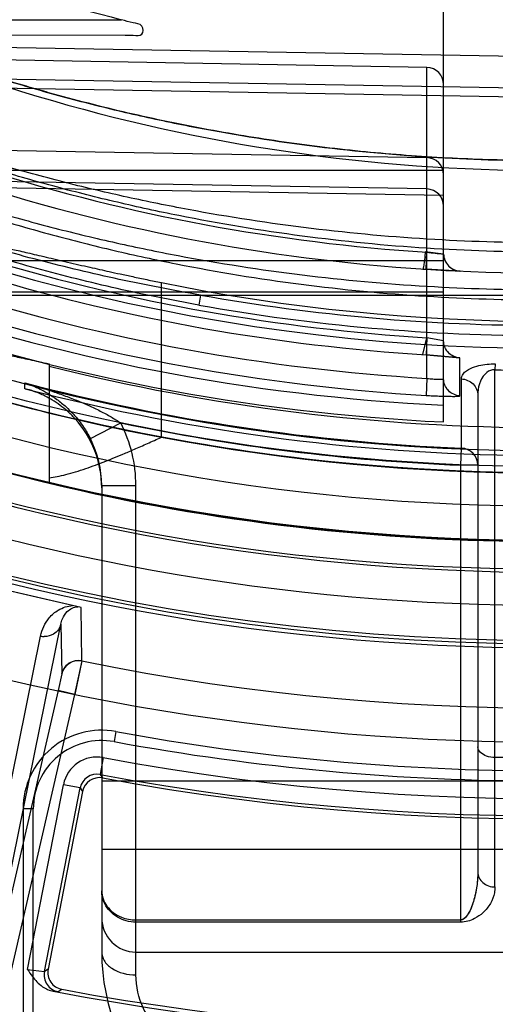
# Model space of a CAD drawing. Header units: millimetres. Extents: x 0 to 297, y 0 to 210.
# Tile 18 of 256: x 146.7402 to 146.8237, y 90.7541 to 90.9268. Entities that reach past the tile are written whole.
import ezdxf

# ---------------------------------------------------------------- set-up
doc = ezdxf.new("R2010")
doc.units = ezdxf.units.MM
doc.header["$LTSCALE"] = 16.335
doc.layers.get('0').update_dxf_attribs({"linetype": 'CONTINUOUS'})
for name, color, linetype in [('01_GLOBAL', 7, 'CONTINUOUS'), ('INTFCLR_144815', 7, 'CONTINUOUS'), ('INTFCLR_72935', 7, 'CONTINUOUS')]:
    doc.layers.add(name, color=color, linetype=linetype)

msp = doc.modelspace()

# ---------------------------------------------------------------- linework, layer by layer
at = {"color": 7, "linetype": 'Continuous'}
msp.add_circle((147.7028034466, 92.1254639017), 2.28, dxfattribs=at)
at = {"color": 9, "linetype": 'Continuous'}
msp.add_arc((147.7028034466, 92.1254639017), 2.2507792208, 182.9674534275, 267.0325465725, dxfattribs=at)
at = {"layer": '01_GLOBAL', "color": 7, "linetype": 'Continuous'}
msp.add_circle((147.7028034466, 92.1254639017), 2.31, dxfattribs=at)
at = {"layer": 'INTFCLR_144815', "color": 9, "linetype": 'Continuous'}
for p, q in [((146.7651046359, 90.8535802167), (146.7651046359, 90.8806922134)), ((146.7511762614, 90.81434745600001), (146.7510104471, 90.8237192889)), ((146.7310848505, 90.7402058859), (146.74748499, 90.82081295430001)), ((146.74748499, 90.82081295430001), (146.7476534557, 90.8120847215)), ((146.7273989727, 90.73750474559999), (146.7439217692, 90.8187146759)), ((146.7476534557, 90.8120847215), (146.7470035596, 90.8091573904)), ((146.7470035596, 90.8091573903), (146.7310848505, 90.7402058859)), ((146.7499265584, 90.80848256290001), (146.7470035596, 90.8091573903)), ((146.7340078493, 90.7395310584), (146.7499265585, 90.80848256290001)), ((146.7571273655, 90.8019693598), (146.7568023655, 90.8001989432)), ((146.7549057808, 90.7973945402), (146.7543549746, 90.79444739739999)), ((146.7416201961, 90.7602450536), (146.7479179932, 90.7926444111)), ((146.7446021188, 90.7598727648), (146.7508610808, 90.7920723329)), ((146.7508610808, 90.7920723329), (146.7479179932, 90.7926444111)), ((146.7508610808, 90.792072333), (146.7512789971, 90.7914579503)), ((146.7408356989, 90.7883961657), (146.7408356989, 90.7441791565)), ((146.7426356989, 90.7883961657), (146.7408356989, 90.7883961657)), ((146.7426356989, 90.7433103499), (146.7426356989, 90.7883961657)), ((146.7416201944, 90.7602450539), (146.7446021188, 90.7598727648)), ((146.745221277, 90.76029368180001), (146.7446021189, 90.7598727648)), ((146.7461210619, 90.7564151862), (146.746992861, 90.7563538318)), ((146.7469928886, 90.7563538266), (146.747615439, 90.75677410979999))]:
    msp.add_line(p, q, dxfattribs=at)
at = {"layer": 'INTFCLR_144815', "color": 6, "linetype": 'Continuous'}
for p, q in [((146.7453908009, 90.8664410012), (146.7453908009, 90.8455022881)), ((146.7543549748, 90.79444739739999), (146.7547692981, 90.7938336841)), ((146.7512789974, 90.79145794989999), (146.7452212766, 90.76029368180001))]:
    msp.add_line(p, q, dxfattribs=at)
at = {"layer": 'INTFCLR_144815', "color": 7, "linetype": 'Continuous'}
for p, q in [((146.7510104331, 90.8237192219), (146.7352207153, 90.8273645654)), ((146.7431155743, 90.8255418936), (146.7352207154, 90.8273645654)), ((146.7510104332, 90.8237192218), (146.7431155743, 90.8255418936)), ((146.7499265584, 90.80848256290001), (146.7511840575, 90.8143949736)), ((146.7511762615, 90.81434745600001), (146.7499265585, 90.80848256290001))]:
    msp.add_line(p, q, dxfattribs=at)
at = {"layer": 'INTFCLR_144815', "color": 6, "linetype": 'Continuous'}
for radius in [0.3828680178, 0.364857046]:
    msp.add_circle((146.8326356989, 91.21329615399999), radius, dxfattribs=at)
for centre, radius, start, end in [((146.8326356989, 91.21329615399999), 0.5278075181, 313.9937911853, 154.5150993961), ((146.8326356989, 91.21329615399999), 0.5098075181, 312.9543589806, 154.5144414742), ((146.8326356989, 91.21329615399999), 0.3966228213, 45.0000000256, 314.9999999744), ((146.8326356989, 91.21329615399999), 0.3959130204, 44.99999995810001, 315.0000000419), ((146.8326356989, 91.21329615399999), 0.3953393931, 44.99999997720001, 315.0000000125), ((146.8326356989, 91.21329615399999), 0.3833823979, 47.86578076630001, 312.1342192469), ((146.8326356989, 91.21329615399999), 0.3779020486, 45.72777364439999, 314.2722263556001), ((146.8326356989, 91.21329615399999), 0.3659046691, 45.6663486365, 314.3336513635), ((146.8326356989, 91.21329615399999), 0.5098075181, 205.4855585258, 293.0456409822), ((146.8326356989, 91.21329615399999), 0.5278075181, 205.4849006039, 292.0062088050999), ((146.8326356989, 91.21329615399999), 0.4266285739, 259.4836750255, 310.0313711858), ((146.8326356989, 91.21329615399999), 0.3393903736, 258.5228250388, 281.4771749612), ((146.8326356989, 91.21329615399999), 0.366, 251.5461182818, 259.3673701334), ((146.8326356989, 91.21329615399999), 0.3580299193, 255.8961331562, 284.1038668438), ((146.8326356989, 91.21329615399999), 0.4643714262, 259.4503932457, 303.9200871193), ((146.8326356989, 91.21329615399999), 0.465, 259.2774523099, 303.8556636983), ((146.7542222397, 90.790885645), 0.0029983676, 79.4873782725, 168.9963112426), ((146.7481645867, 90.7597217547), 0.0029983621, 169.0036463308, 259.4467487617)]:
    msp.add_arc(centre, radius, start, end, dxfattribs=at)
at = {"layer": 'INTFCLR_144815', "color": 9, "linetype": 'Continuous'}
for centre, radius, start, end in [((146.8326356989, 91.21329615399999), 0.4131757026, 52.2436298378, 307.7563701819), ((146.8326356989, 91.21329615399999), 0.3891912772, 52.5411294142, 307.4588705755), ((146.8326356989, 91.21329615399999), 0.3777730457, 45.7280221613, 314.2719778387), ((146.8326356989, 91.21329615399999), 0.3717739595, 45.73034182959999, 314.2696581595), ((146.8326356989, 91.21329615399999), 0.4997304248, 203.8266800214, 313.0809380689), ((146.8326356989, 91.21329615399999), 0.5057308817, 203.8278898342, 312.5732768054), ((146.8326356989, 91.21329615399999), 0.5237295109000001, 203.8266800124, 319.1799903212), ((146.8326356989, 91.21329615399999), 0.4071801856, 258.4596803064, 309.0091107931), ((146.8326356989, 91.21329615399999), 0.4231029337, 259.4138369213, 309.1798196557), ((146.8326356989, 91.21329615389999), 0.4261011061, 259.4138369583, 309.1798197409), ((146.8326356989, 91.21329615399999), 0.3660000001, 259.3673701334, 280.6326298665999), ((146.8326356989, 91.21329615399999), 0.3780000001, 256.6554351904, 283.3445647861), ((146.7446258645, 90.82181076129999), 0.003175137, 257.1880003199, 268.8572921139), ((146.7546356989, 90.7883961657), 0.0138, 79.5978789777, 180.0000001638), ((146.7546356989, 90.7883961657), 0.012, 79.5978790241, 179.9999999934), ((146.8326356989, 91.2132961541), 0.4182000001, 259.5978789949, 280.4021210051), ((146.8326356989, 91.21329615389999), 0.4199999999, 259.5978789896, 280.4021210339), ((146.7538036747, 90.79150094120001), 0.005995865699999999, 79.4079935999, 169.0055415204), ((146.7537996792, 90.79150698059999), 0.0029924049, 79.30568373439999, 169.1100136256), ((146.7475503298, 90.7593041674), 0.0030025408, 169.0838575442, 259.3005912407)]:
    msp.add_arc(centre, radius, start, end, dxfattribs=at)
at = {"layer": 'INTFCLR_144815', "color": 7, "linetype": 'Continuous'}
msp.add_arc((146.7505761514, 90.8114079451), 0.0030000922, 78.46145316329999, 166.9624283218, dxfattribs=at)
at = {"layer": 'INTFCLR_144815', "color": 6, "linetype": 'Continuous'}
for points, knots in [([(146.7351457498, 90.8871728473), (146.735509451, 90.8873170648), (146.7361875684, 90.8870712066), (146.737107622, 90.8869393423), (146.7380143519, 90.8867393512), (146.7390809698, 90.8865096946), (146.7403125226, 90.8862293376), (146.7417023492, 90.8859082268), (146.7432436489, 90.8855476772), (146.7449239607, 90.8851536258), (146.7467361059, 90.8847288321), (146.7486567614, 90.88428215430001), (146.7506085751, 90.88383190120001), (146.7524895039, 90.883403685), (146.7542548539, 90.8830070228), (146.756026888, 90.8826135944), (146.7579639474, 90.8821902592), (146.7601783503, 90.8817139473), (146.7625918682, 90.8812063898), (146.764264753, 90.8808627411), (146.7651046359, 90.8806922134)], [0, 0, 0, 0, 0.0382780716, 0.06280512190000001, 0.0927930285, 0.1285269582, 0.1697539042, 0.2162944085, 0.2681051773, 0.3246108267, 0.3851500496, 0.4502018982, 0.5175332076, 0.5811207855, 0.6389311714, 0.6945524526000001, 0.7587092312, 0.8329162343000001, 0.9161533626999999, 1, 1, 1, 1]), ([(146.7351457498, 90.868416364), (146.7355227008, 90.86857082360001), (146.7362335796, 90.8683220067), (146.737200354, 90.86819640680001), (146.7381596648, 90.8679980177), (146.7392884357, 90.86777055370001), (146.7405887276, 90.8674926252), (146.74205146, 90.8671755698), (146.7436703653, 90.8668199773), (146.7448009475, 90.8665708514), (146.7453908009, 90.8664410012)], [0, 0, 0, 0, 0.1170109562, 0.1925527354, 0.2857520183, 0.3965420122, 0.5239301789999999, 0.6674606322, 0.8265163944, 1, 1, 1, 1]), ([(146.7453908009, 90.84645018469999), (146.7458644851, 90.8465143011), (146.7468567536, 90.8466846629), (146.748405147, 90.8470415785), (146.7500813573, 90.8475114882), (146.7518139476, 90.8480671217), (146.753497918, 90.84866410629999), (146.7550918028, 90.8492680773), (146.7566990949, 90.84990666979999), (146.7584566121, 90.8506363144), (146.7604686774, 90.8514990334), (146.7627120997, 90.85249378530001), (146.7642886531, 90.8532083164), (146.7651046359, 90.8535802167)], [0, 0, 0, 0, 0.068202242, 0.1435380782, 0.2266295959, 0.3165126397, 0.4030980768, 0.4815233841, 0.5596981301, 0.6498566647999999, 0.7530316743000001, 0.8720522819, 1, 1, 1, 1]), ([(146.7416201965, 90.760245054), (146.7419001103, 90.7598280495), (146.7424024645, 90.7590818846), (146.743266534, 90.7580457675), (146.7444027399, 90.7570323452), (146.745458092, 90.75654074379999), (146.746120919, 90.75641521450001)], [0, 0, 0, 0, 0.2486191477, 0.4449942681, 0.6660543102, 1, 1, 1, 1])]:
    msp.add_open_spline(points, degree=3, knots=knots, dxfattribs=at)
at = {"layer": 'INTFCLR_144815', "color": 9, "linetype": 'Continuous'}
for points, knots in [([(146.7439217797, 90.8187146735), (146.7440372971, 90.8192824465), (146.7444107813, 90.820422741), (146.7454252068, 90.8220310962), (146.7467690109, 90.8231966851), (146.7482174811, 90.8238587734), (146.7490970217, 90.8240286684), (146.7495405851, 90.82405858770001)], [0, 0, 0, 0, 0.2093743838, 0.4289067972, 0.6801339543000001, 0.8393493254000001, 1, 1, 1, 1]), ([(146.74748499, 90.82081295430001), (146.7475419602, 90.8211272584), (146.747776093, 90.82192374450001), (146.7485874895, 90.8232280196), (146.7497747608, 90.8238282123), (146.7504600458, 90.8238463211)], [0, 0, 0, 0, 0.2116772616, 0.5457161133, 1, 1, 1, 1]), ([(146.74748499, 90.82081295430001), (146.7474039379, 90.82046647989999), (146.7470832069, 90.8197663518), (146.746093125, 90.8188713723), (146.7451172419, 90.81862511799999), (146.7445625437, 90.8186362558)], [0, 0, 0, 0, 0.2733782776, 0.573746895, 1, 1, 1, 1])]:
    msp.add_open_spline(points, degree=3, knots=knots, dxfattribs=at)
at = {"layer": 'INTFCLR_144815', "color": 7, "linetype": 'Continuous'}
msp.add_open_spline([(146.7476534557, 90.8120847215), (146.7477821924, 90.81264369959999), (146.7482811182, 90.81356130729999), (146.7496033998, 90.814416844), (146.7506327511, 90.8145076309), (146.7511840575, 90.8143949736)], degree=3, knots=[0, 0, 0, 0, 0.3723702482, 0.6347133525, 1, 1, 1, 1], dxfattribs=at)
at = {"layer": 'INTFCLR_72935', "color": 6, "linetype": 'Continuous'}
for p, q in [((146.8146356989, 90.91541685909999), (146.8146356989, 90.97162872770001)), ((146.8146356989, 90.88570819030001), (146.8116880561, 90.8860313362)), ((146.8146356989, 90.8704891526), (146.8116880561, 90.8710275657)), ((146.8146356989, 90.8562529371), (146.8146356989, 90.8638310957)), ((146.7412290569, 90.8620780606), (146.7411719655, 90.8620929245))]:
    msp.add_line(p, q, dxfattribs=at)
at = {"layer": 'INTFCLR_72935', "color": 9, "linetype": 'Continuous'}
for p, q in [((146.6670059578, 90.926796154), (146.7581144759, 90.926796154)), ((146.6712945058, 90.9243593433), (146.7587607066, 90.9240540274)), ((146.8326356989, 90.9202332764), (146.6789155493, 90.92291451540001)), ((146.8116880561, 90.9184164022), (146.6786515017, 90.92073856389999)), ((146.8116880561, 90.8639044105), (146.8116880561, 90.9184164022)), ((146.677501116, 90.917437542), (146.8326356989, 90.91473163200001)), ((146.8326356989, 90.91315112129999), (146.6747933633, 90.91582522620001)), ((146.8146356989, 90.8638310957), (146.8146356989, 90.91541685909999)), ((146.6746191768, 90.9049998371), (146.8116880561, 90.9026090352)), ((146.8116880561, 90.8971073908), (146.6732387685, 90.89952227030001)), ((146.8146356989, 90.9003649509), (146.73453776, 90.9003649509)), ((146.8146356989, 90.89598288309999), (146.6705918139, 90.8984232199)), ((146.7351717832, 90.8845707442), (146.8146356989, 90.8845707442)), ((146.7149713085, 90.878512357), (146.8386356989, 90.878512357)), ((146.7284567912, 90.87906909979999), (146.8146356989, 90.87906909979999)), ((146.771958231, 90.878512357), (146.7716715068, 90.87675613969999)), ((146.8175071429, 90.8608360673), (146.8175046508, 90.8674942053)), ((146.8237094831, 90.8664199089), (146.8236356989, 90.8654155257)), ((146.8236356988, 90.77470723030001), (146.8236356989, 90.8654155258)), ((146.7411719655, 90.8620929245), (146.7411719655, 90.8631026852)), ((146.8116881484, 90.86390440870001), (146.8115614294, 90.86091162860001)), ((146.8177586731, 90.85166131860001), (146.8177586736, 90.8638051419)), ((146.8206356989, 90.8609162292), (146.8206356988, 90.77732686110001)), ((146.7526467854, 90.85334265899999), (146.7579838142, 90.8560807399)), ((146.8176356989, 90.8486720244), (146.8177586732, 90.85166131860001)), ((146.8176356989, 90.76854462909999), (146.8176356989, 90.8486720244)), ((146.8206356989, 90.8486720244), (146.8176356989, 90.8486720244)), ((146.7546356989, 90.8451010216), (146.7546356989, 90.763296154)), ((146.7546356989, 90.8451010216), (146.7606356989, 90.8451010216)), ((146.7606356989, 90.759296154), (146.7606356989, 90.8451010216)), ((146.8326356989, 90.7974086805), (146.8236356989, 90.7974086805)), ((146.7546356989, 90.79329615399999), (146.8326356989, 90.79329615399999)), ((146.8326356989, 90.781296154), (146.7546356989, 90.781296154)), ((146.7606356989, 90.768933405), (146.8176356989, 90.768933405)), ((146.8176356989, 90.76854462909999), (146.7606356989, 90.76854462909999)), ((146.7606356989, 90.763296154), (146.8326356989, 90.763296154))]:
    msp.add_line(p, q, dxfattribs=at)
at = {"layer": 'INTFCLR_72935', "color": 7, "linetype": 'Continuous'}
for p, q in [((146.8146356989, 90.88570819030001), (146.8113990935, 90.88606763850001)), ((146.8115492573, 90.8830374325), (146.8116880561, 90.8860313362)), ((146.8175267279, 90.8827100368), (146.8115492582, 90.8830374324)), ((146.8175267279, 90.8827100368), (146.8115492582, 90.8830374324)), ((146.8109742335, 90.86807190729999), (146.8116880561, 90.8710275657)), ((146.8116880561, 90.8710275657), (146.8115577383, 90.86803532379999)), ((146.8109742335, 90.86807190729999), (146.8175046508, 90.8674942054)), ((146.8175046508, 90.8674942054), (146.8115577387, 90.86803532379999))]:
    msp.add_line(p, q, dxfattribs=at)
at = {"layer": 'INTFCLR_72935', "color": 6, "linetype": 'Continuous'}
for centre, radius, start, end in [((146.8326356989, 91.21329615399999), 0.3620710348, 90, 270.0000000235), ((146.8326356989, 91.21329615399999), 0.3440948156, 90, 270.0000000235), ((146.8315738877, 91.2130932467), 0.2955711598, 249.7470830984, 255.6092353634), ((146.832402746, 91.21329882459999), 0.3530026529, 252.7321003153, 266.6152856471), ((146.8326342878, 91.1301576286), 0.2648949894, 268.05326487, 270.0003052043), ((146.7366318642, 90.8447103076), 0.0180038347, 359.999441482, 42.3893530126), ((146.8326356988, 91.21329615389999), 0.36591769, 256.9368400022, 270.0000000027)]:
    msp.add_arc(centre, radius, start, end, dxfattribs=at)
at = {"layer": 'INTFCLR_72935', "color": 9, "linetype": 'Continuous'}
for centre, radius, start, end in [((146.8326356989, 91.21329615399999), 0.312931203, 236.8175561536, 270), ((146.8326356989, 91.21329615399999), 0.330931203, 240.8211786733, 269.9999999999), ((146.8116356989, 90.91541685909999), 0.003, 5.8e-08, 88.99999977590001), ((146.811636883, 90.8996105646), 0.0029988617, 0.0212907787, 89.02226248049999), ((146.8325837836, 91.21329853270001), 0.3279336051, 252.6035705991, 266.3466731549), ((146.8116368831, 90.8941089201), 0.0029988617, 0.02129328, 89.02226497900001), ((146.8176356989, 90.88570819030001), 0.003, 179.9999999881, 267.3783017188), ((146.8328124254, 91.21329853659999), 0.342922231, 253.4572210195, 266.468283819), ((146.8328643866, 91.2132963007), 0.3459177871, 253.4574954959, 266.4686572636), ((146.8314958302, 91.21319452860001), 0.3543869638, 250.8036859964, 267.2730962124), ((146.8323460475, 91.21327499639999), 0.3499809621, 252.73193137, 266.6160883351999), ((146.8318093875, 91.21319395), 0.3399910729, 259.8609639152, 270.1392513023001), ((146.8318375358, 91.21320374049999), 0.3417849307, 259.8611195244, 270.1338017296), ((146.8315395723, 91.2131960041), 0.3573431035, 250.8037403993, 267.2886501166), ((146.8326356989, 91.21329615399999), 0.3619407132, 255.3624428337, 267.6442799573), ((146.8326356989, 91.21329615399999), 0.3629177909, 255.4082727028, 270), ((146.736581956, 90.84510154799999), 0.0240537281, 359.9987461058, 27.1579053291), ((146.8326356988, 91.21329615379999), 0.3649325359, 258.1960507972, 267.6442799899), ((146.7365671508, 90.8451014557), 0.0180685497, 359.9986232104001, 27.1362418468), ((146.817640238, 90.8486678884), 0.0029955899, 0.0791104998, 87.73427101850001), ((146.7606356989, 90.769296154), 0.006, 180.0000000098, 270.0000000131), ((146.7906356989, 90.763296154), 0.036, 179.9999999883, 269.9999999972)]:
    msp.add_arc(centre, radius, start, end, dxfattribs=at)
at = {"layer": 'INTFCLR_72935', "color": 7, "linetype": 'Continuous'}
for centre, radius, start, end in [((146.8226240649, 90.972181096), 0.0868411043, 262.7654625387, 264.7219967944), ((146.833291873, 91.225770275), 0.3434223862, 266.2725871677, 267.364136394)]:
    msp.add_arc(centre, radius, start, end, dxfattribs=at)
at = {"layer": 'INTFCLR_72935', "color": 9, "linetype": 'Continuous'}
for points, knots in [([(146.68305381, 90.9386644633), (146.6839157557, 90.938212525), (146.6852191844, 90.9375367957), (146.6870315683, 90.9366132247), (146.6891264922, 90.93555896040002), (146.6914203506, 90.9344297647), (146.6938827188, 90.9332463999), (146.6965943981, 90.9319660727), (146.6994092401, 90.9306742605), (146.7023111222, 90.9293814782), (146.7053305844, 90.9280640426), (146.7107686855, 90.9257670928), (146.7187476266, 90.9226201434), (146.7269217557, 90.9196992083), (146.7336133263, 90.917492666), (146.7404156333, 90.9153742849), (146.7490169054, 90.9129298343), (146.7594484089, 90.91033787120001), (146.7734428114, 90.9073518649), (146.7910535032, 90.90449997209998), (146.8119832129, 90.9025089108), (146.8258645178, 90.9020781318), (146.8326357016, 90.9020785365)], [0, 0, 0, 0, 0.0187784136, 0.0283277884, 0.0392482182, 0.0640293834, 0.0776580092, 0.09196060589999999, 0.1218891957, 0.1374137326, 0.153256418, 0.1854526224, 0.251312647, 0.3187201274, 0.3529062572, 0.3872583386, 0.456181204, 0.5254040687, 0.5946131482, 0.7322372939, 0.8693511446, 1, 1, 1, 1]), ([(146.8326357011, 90.8860265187), (146.8256479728, 90.8860311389), (146.8113379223, 90.88649780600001), (146.7898017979, 90.8886121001), (146.7717276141, 90.891607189), (146.7573908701, 90.8947150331), (146.7484737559, 90.89695534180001), (146.7413823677, 90.8989213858), (146.7343603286, 90.9009903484), (146.7257178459, 90.90376169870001), (146.7155581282, 90.9073684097), (146.7072930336, 90.9105799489), (146.7008781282, 90.913225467), (146.6962809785, 90.9151891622), (146.692584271, 90.91681689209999), (146.689747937, 90.9180886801), (146.6871497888, 90.9192646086), (146.6847143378, 90.92037842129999), (146.6824805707, 90.9213947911), (146.6810611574, 90.9220334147), (146.6799161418, 90.92253048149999), (146.6789623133, 90.9229306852), (146.6785205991, 90.9230652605), (146.6781193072, 90.92319446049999), (146.678101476, 90.9231253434)], [0, 0, 0, 0, 0.1307897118, 0.2677697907, 0.4047496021, 0.4734241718, 0.5423054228, 0.5768037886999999, 0.6111558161, 0.6793183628, 0.746648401, 0.8129134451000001, 0.8452601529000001, 0.8765233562, 0.9064770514, 0.92086191, 0.9347014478, 0.9598634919, 0.9709448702, 0.9807221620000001, 0.9887877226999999, 0.9948915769, 0.9986639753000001, 1, 1, 1, 1]), ([(146.8326356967, 90.8876689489), (146.8256762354, 90.8876732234), (146.8114381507, 90.8881155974), (146.7900141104, 90.8901210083), (146.7720376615, 90.8929624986), (146.7577763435, 90.89591313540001), (146.748906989, 90.8980405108), (146.741853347, 90.8999079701), (146.7348711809, 90.9018727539), (146.726277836, 90.90450497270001), (146.7161737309, 90.90793223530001), (146.7079520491, 90.9109854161), (146.7015707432, 90.9135010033), (146.6969984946, 90.91536809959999), (146.6933214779, 90.9169160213), (146.6905002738, 90.91812550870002), (146.6879161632, 90.9192437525), (146.6854937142, 90.9203031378), (146.6832717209, 90.92126955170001), (146.681860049, 90.92187728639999), (146.6807201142, 90.922348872), (146.6797729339, 90.92273215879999), (146.6793301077, 90.9228547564), (146.6789341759, 90.92298311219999), (146.6789155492, 90.92291451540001)], [0, 0, 0, 0, 0.1313495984, 0.2686565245, 0.4058580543, 0.4745887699, 0.543482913, 0.5779698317, 0.6122979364, 0.680374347, 0.7475662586, 0.8136422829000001, 0.8458776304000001, 0.877021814, 0.9068518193, 0.9211743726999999, 0.9349525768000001, 0.9600014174, 0.9710336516, 0.9807694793, 0.9888041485, 0.9948898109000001, 0.9986584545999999, 1, 1, 1, 1]), ([(146.8326356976, 90.9020785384), (146.8280449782, 90.902082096), (146.8186533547, 90.9022747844), (146.8045000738, 90.90318578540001), (146.7902082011, 90.9047405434), (146.7760078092, 90.90692074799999), (146.7619016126, 90.9097333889), (146.7514097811, 90.9123075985), (146.7444632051, 90.9142331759), (146.7398608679, 90.9155615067), (146.734166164, 90.9173036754), (146.7274223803, 90.9195320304), (146.7229768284, 90.92110597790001), (146.7207773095, 90.9219252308)], [0, 0, 0, 0, 0.1206088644, 0.2467093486, 0.3724880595, 0.4981837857, 0.6240325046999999, 0.7502704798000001, 0.7818918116, 0.8134145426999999, 0.8761180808, 0.9383352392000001, 1, 1, 1, 1]), ([(146.7716715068, 90.87675613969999), (146.7668758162, 90.8776137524), (146.7573415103, 90.87953745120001), (146.7432156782, 90.88306178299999), (146.729322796, 90.8872289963), (146.7179571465, 90.8912578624), (146.7101368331, 90.8943897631), (146.7057156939, 90.89627229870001), (146.7013653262, 90.89820269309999), (146.6960726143, 90.900701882), (146.6909436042, 90.9033495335), (146.6870150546, 90.9055426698), (146.684228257, 90.9071913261), (146.6816192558, 90.90884123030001), (146.6792452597, 90.9104700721), (146.6771890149, 90.9120352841), (146.6755457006, 90.9134990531), (146.6744401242, 90.91474952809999), (146.6739969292, 90.9156482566), (146.6739969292, 90.9160206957)], [0, 0, 0, 0, 0.1368680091, 0.2731479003, 0.4088782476, 0.5442043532, 0.6117611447, 0.6455181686, 0.6791986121, 0.7454685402, 0.8099256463, 0.8413136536, 0.871861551, 0.9008796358, 0.9280292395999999, 0.952698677, 0.9735151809, 0.9895366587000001, 1, 1, 1, 1]), ([(146.6766933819, 90.91764501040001), (146.676671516, 90.9175595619), (146.6770207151, 90.9173378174), (146.677460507, 90.916964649), (146.6783815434, 90.9164020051), (146.6795229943, 90.91570223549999), (146.68093916, 90.9148858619), (146.6831769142, 90.913632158), (146.6856315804, 90.9123197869), (146.6882587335, 90.9109649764), (146.6911309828, 90.90952081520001), (146.6948895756, 90.90770056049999), (146.6995576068, 90.90554758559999), (146.7060350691, 90.9027038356), (146.7143852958, 90.8993067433), (146.7229382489, 90.8961758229), (146.7299265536, 90.89382428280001), (146.7370105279, 90.8915780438), (146.7441651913, 90.8895137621), (146.7513794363, 90.8876331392), (146.7586218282, 90.88587769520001), (146.7713122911, 90.88314404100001), (146.7895650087, 90.8801692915), (146.8112492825, 90.87810213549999), (146.8256275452, 90.8776610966), (146.8326356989, 90.8776657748)], [0, 0, 0, 0, 0.00162462, 0.005738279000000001, 0.0122045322, 0.020624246, 0.0307531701, 0.0421855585, 0.06792149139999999, 0.08199191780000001, 0.09663587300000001, 0.1271351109, 0.1589097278, 0.191316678, 0.2574313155, 0.3249182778, 0.3590433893, 0.3932372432, 0.4617974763, 0.496170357, 0.5305546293, 0.5990535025, 0.7352415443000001, 0.8709143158, 1, 1, 1, 1]), ([(146.6775011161, 90.917437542), (146.6774788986, 90.91735504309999), (146.6778299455, 90.91714392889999), (146.6782627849, 90.91678898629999), (146.67918065, 90.9162534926), (146.6803147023, 90.9155874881), (146.6817233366, 90.9148105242), (146.6839491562, 90.913617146), (146.6863904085, 90.9123684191), (146.6890027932, 90.9110796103), (146.6918599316, 90.90970543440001), (146.6955987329, 90.90797363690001), (146.7002415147, 90.905925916), (146.7066857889, 90.9032208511), (146.7149930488, 90.89999043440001), (146.7234977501, 90.8970155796), (146.7304468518, 90.8947816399), (146.7374942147, 90.89264714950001), (146.7446103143, 90.8906865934), (146.7517844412, 90.8889011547), (146.758989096, 90.8872342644), (146.7716163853, 90.88463872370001), (146.789772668, 90.8818172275), (146.8113469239, 90.8798576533), (146.8256549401, 90.8794404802), (146.8326357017, 90.8794455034)], [0, 0, 0, 0, 0.0015875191, 0.005652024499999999, 0.0120574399, 0.0204079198, 0.0304610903, 0.0418143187, 0.0673891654, 0.08137944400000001, 0.0959450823, 0.1262962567, 0.1579362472, 0.190224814, 0.2561523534, 0.3235168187, 0.357604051, 0.3917751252, 0.4603324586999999, 0.4947236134, 0.5291383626, 0.5977313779, 0.7342178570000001, 0.8702910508, 1, 1, 1, 1]), ([(146.771958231, 90.878512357), (146.7671908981, 90.8793346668), (146.7577084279, 90.8811451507), (146.7436579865, 90.8844933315), (146.729838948, 90.88844955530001), (146.7185301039, 90.89227838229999), (146.7107458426, 90.89525498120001), (146.7063485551, 90.89704874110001), (146.7020200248, 90.8988783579), (146.696758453, 90.9012574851), (146.6916535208, 90.90377234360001), (146.6877452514, 90.9058608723), (146.6849721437, 90.9074267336), (146.6823778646, 90.9089970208), (146.6800160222, 90.9105449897), (146.6779725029, 90.9120332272), (146.6763362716, 90.9134241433), (146.6752430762, 90.9146086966), (146.6747897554, 90.915469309), (146.6747933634, 90.91582522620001)], [0, 0, 0, 0, 0.137561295, 0.2744141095, 0.4105726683, 0.5461541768, 0.6137615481, 0.64752046, 0.6811904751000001, 0.7473830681, 0.8116887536, 0.8429640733, 0.87337893, 0.9022313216, 0.9291876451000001, 0.9536238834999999, 0.9741733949, 0.9898789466, 1, 1, 1, 1]), ([(146.8175046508, 90.8674942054), (146.8167603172, 90.86752672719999), (146.8152396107, 90.86819622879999), (146.8146356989, 90.8697444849), (146.8146356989, 90.8704891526)], [0, 0, 0, 0, 0.5001261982, 1, 1, 1, 1]), ([(146.8177586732, 90.8638051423), (146.8177586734, 90.8641033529), (146.8181134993, 90.8649441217), (146.8193165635, 90.86569703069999), (146.8212395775, 90.86633444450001), (146.822742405, 90.8664527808), (146.8237094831, 90.8664199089)], [0, 0, 0, 0, 0.1281342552, 0.3645476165, 0.5842287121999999, 1, 1, 1, 1]), ([(146.8236356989, 90.8654155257), (146.8235021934, 90.8654244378), (146.8228516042, 90.8654010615), (146.8210796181, 90.8642509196), (146.820635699, 90.86223019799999), (146.820635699, 90.8609162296)], [0, 0, 0, 0, 0.0683519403, 0.3287702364, 1, 1, 1, 1]), ([(146.7411719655, 90.8631026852), (146.7427189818, 90.8626739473), (146.7450144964, 90.86197437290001), (146.7480216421, 90.8609165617), (146.7502183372, 90.8600699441), (146.7523416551, 90.8591619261), (146.7543660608, 90.8582020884), (146.7562485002, 90.8571888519), (146.7574316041, 90.8564582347), (146.7579838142, 90.8560807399)], [0, 0, 0, 0, 0.2633408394, 0.3934041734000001, 0.5228787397, 0.6494508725, 0.7721494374, 0.8902710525, 1, 1, 1, 1]), ([(146.7411719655, 90.8631026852), (146.741650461, 90.8629699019), (146.7425416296, 90.8626006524), (146.7439051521, 90.8619963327), (146.7453130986, 90.8612151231), (146.7468539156, 90.8601925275), (146.7483163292, 90.8589942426), (146.7495922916, 90.8577294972), (146.7506031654, 90.85654682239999), (146.7516490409, 90.85511902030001), (146.7522885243, 90.8540415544), (146.7526467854, 90.85334265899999)], [0, 0, 0, 0, 0.0964687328, 0.1866660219, 0.289850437, 0.408759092, 0.5455248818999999, 0.6563807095, 0.7573839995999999, 0.8474284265, 1, 1, 1, 1]), ([(146.8116881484, 90.86390440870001), (146.8118802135, 90.8638816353), (146.8123884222, 90.86382677), (146.8131304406, 90.8637723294), (146.813917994, 90.8637290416), (146.8142945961, 90.86377201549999), (146.8146357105, 90.8637703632), (146.8146356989, 90.863831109)], [0, 0, 0, 0, 0.1956803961, 0.5141493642, 0.7714187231, 0.9385411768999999, 1, 1, 1, 1]), ([(146.8175071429, 90.8608360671), (146.8167623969, 90.860867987), (146.8152403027, 90.8615369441), (146.8146356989, 90.8630860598), (146.8146356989, 90.863831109)], [0, 0, 0, 0, 0.5001276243, 1, 1, 1, 1]), ([(146.8177586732, 90.8638051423), (146.8184999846, 90.8637758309), (146.8200050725, 90.8631564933), (146.820635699, 90.86163940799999), (146.820635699, 90.8609162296)], [0, 0, 0, 0, 0.5063861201, 1, 1, 1, 1]), ([(146.8115614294, 90.86091162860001), (146.8119492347, 90.8608886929), (146.8127107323, 90.8608479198), (146.8138116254, 90.8608012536), (146.8149013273, 90.86076380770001), (146.8158642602, 90.8607592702), (146.8167502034, 90.86073070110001), (146.8171424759, 90.8608106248), (146.8175071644, 90.8607748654), (146.8175071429, 90.8608360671)], [0, 0, 0, 0, 0.1956729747, 0.3838460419, 0.5560432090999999, 0.7412667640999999, 0.8816266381, 0.9691736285, 1, 1, 1, 1]), ([(146.8236356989, 90.7974086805), (146.8231380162, 90.7974086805), (146.8219455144, 90.7975332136), (146.8206356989, 90.79852900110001), (146.8206356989, 90.79927159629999)], [0, 0, 0, 0, 0.4012670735, 1, 1, 1, 1]), ([(146.8206356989, 90.77732686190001), (146.8206356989, 90.7766434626), (146.8213754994, 90.77518007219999), (146.8228837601, 90.7747072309), (146.8236356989, 90.7747072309)], [0, 0, 0, 0, 0.4761242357, 1, 1, 1, 1]), ([(146.8236356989, 90.7747072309), (146.8236356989, 90.7743679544), (146.8235424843, 90.7733673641), (146.8229304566, 90.77174867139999), (146.8216729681, 90.7702048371), (146.8199227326, 90.7689536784), (146.818472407, 90.76854462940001), (146.8176356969, 90.76854462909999)], [0, 0, 0, 0, 0.1082158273, 0.3186304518, 0.5410878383, 0.7331225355, 1, 1, 1, 1]), ([(146.7546356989, 90.77405052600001), (146.7546356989, 90.7735696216), (146.7548027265, 90.77259324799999), (146.7555159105, 90.7712610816), (146.7566422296, 90.77014373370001), (146.758348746, 90.7691970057), (146.7597797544, 90.76893346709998), (146.7606356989, 90.768933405)], [0, 0, 0, 0, 0.1657684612, 0.3341686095, 0.5131634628, 0.7049546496, 1, 1, 1, 1]), ([(146.7606356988, 90.76854462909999), (146.7600641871, 90.76854462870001), (146.7589252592, 90.7686944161), (146.7573583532, 90.769349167), (146.7560582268, 90.7703783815), (146.7549630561, 90.77191603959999), (146.7546356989, 90.77325833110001), (146.7546356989, 90.77405052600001)], [0, 0, 0, 0, 0.1905367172, 0.3777843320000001, 0.5597405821, 0.7358895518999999, 1, 1, 1, 1]), ([(146.7546356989, 90.763296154), (146.7546356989, 90.76278566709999), (146.7549963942, 90.7616280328), (146.7569631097, 90.75979406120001), (146.7591685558, 90.759296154), (146.7606356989, 90.759296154)], [0, 0, 0, 0, 0.1954248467, 0.4383475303, 1, 1, 1, 1]), ([(146.7631402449, 90.75129615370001), (146.762704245, 90.7519650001), (146.761316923, 90.7544197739), (146.7606329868, 90.7572770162), (146.7606356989, 90.759296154)], [0, 0, 0, 0, 0.2833692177, 1, 1, 1, 1])]:
    msp.add_open_spline(points, degree=3, knots=knots, dxfattribs=at)
at = {"layer": 'INTFCLR_72935', "color": 6, "linetype": 'Continuous'}
for points, knots in [([(146.7587607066, 90.9240540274), (146.7592311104, 90.9240523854), (146.7601189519, 90.9241819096), (146.7619976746, 90.9237742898), (146.7619254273, 90.92610416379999), (146.7598761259, 90.9261410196), (146.7587928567, 90.92662207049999), (146.7581144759, 90.926796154)], [0, 0, 0, 0, 0.1741980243, 0.3624521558, 0.5383385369, 0.7406467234, 1, 1, 1, 1]), ([(146.7499291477, 90.85684786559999), (146.7494979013, 90.8573203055), (146.7486728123, 90.8581307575), (146.7473181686, 90.8592228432), (146.7458612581, 90.8601892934), (146.7438426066, 90.8612457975), (146.7422395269, 90.8618163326), (146.7412290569, 90.8620780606)], [0, 0, 0, 0, 0.1865629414, 0.336487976, 0.5069504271, 0.695564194, 1, 1, 1, 1])]:
    msp.add_open_spline(points, degree=3, knots=knots, dxfattribs=at)
at = {"layer": 'INTFCLR_72935', "color": 7, "linetype": 'Continuous'}
for points, knots in [([(146.8113990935, 90.88606763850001), (146.811387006, 90.8858855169), (146.8113503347, 90.8853785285), (146.8112747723, 90.8846185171), (146.8111861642, 90.88379963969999), (146.8110783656, 90.88340189), (146.8110251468, 90.8830705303), (146.8109660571, 90.8830741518)], [0, 0, 0, 0, 0.1801407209, 0.4992568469, 0.7704789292, 0.9415719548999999, 1, 1, 1, 1]), ([(146.8146356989, 90.88570819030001), (146.8146360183, 90.8849613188), (146.8152622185, 90.88341648), (146.8167803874, 90.8827441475), (146.8175267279, 90.8827100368)], [0, 0, 0, 0, 0.4999170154, 1, 1, 1, 1]), ([(146.8206356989, 90.77732686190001), (146.8206356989, 90.776906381), (146.8205868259, 90.7756644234), (146.8203079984, 90.7736545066), (146.8197033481, 90.77153027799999), (146.8189932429, 90.76989959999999), (146.8181424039, 90.7689334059), (146.8176356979, 90.768933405)], [0, 0, 0, 0, 0.1357849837, 0.4007002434, 0.6560118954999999, 0.8363705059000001, 1, 1, 1, 1]), ([(146.8206356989, 90.77732686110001), (146.8206356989, 90.7767300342), (146.8205777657, 90.77566238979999), (146.8203020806, 90.7737156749), (146.8199631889, 90.7723808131), (146.8196591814, 90.771534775)], [0, 0, 0, 0, 0.3036236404, 0.5426518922, 1, 1, 1, 1]), ([(146.8196591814, 90.771534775), (146.8195024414, 90.77110107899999), (146.8190979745, 90.7701400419), (146.8182967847, 90.7689224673), (146.8176356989, 90.768933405)], [0, 0, 0, 0, 0.4108878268, 1, 1, 1, 1])]:
    msp.add_open_spline(points, degree=3, knots=knots, dxfattribs=at)

doc.saveas('drawing.dxf')
